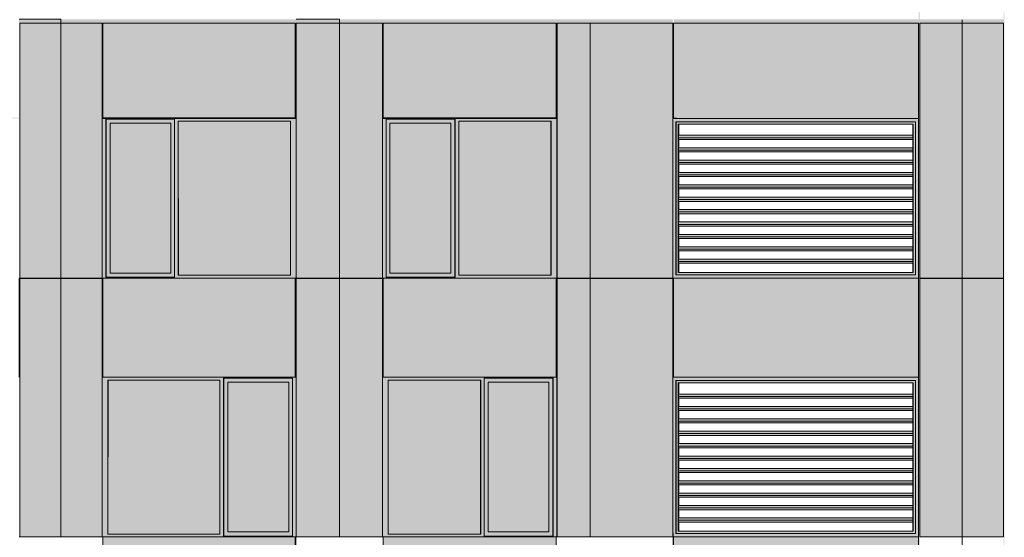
# Model space of a CAD drawing. Header units: millimetres. Extents: x 1036 to 193412, y -5275 to 5839817.
# Tile 31 of 104: x 70016 to 81949, y 26088 to 32358. Entities that reach past the tile are written whole.
import ezdxf

# ---------------------------------------------------------------- set-up
doc = ezdxf.new("R2010")
doc.units = ezdxf.units.MM
doc.layers.add('большой_dwg', color=7, linetype='Continuous', lineweight=9, true_color=0x767676)
doc.layers.add('Фасады_Рабочий Лист _2__3_АР-Стены_внешние__АР_Ном__пера__214', color=7, linetype='Continuous', lineweight=9, true_color=0xcccccc)
for name, color, linetype, lineweight in [('Фасады_Рабочий Лист _2__3_0', 7, 'Continuous', 9), ('Фасады_Рабочий Лист _2__3_0_Ном__пера__120', 7, 'Continuous', 9), ('Фасады_Рабочий Лист _2__3_АР-Стены_внешние__АР_Ном__пера__1', 7, 'Continuous', 9)]:
    doc.layers.add(name, color=color, linetype=linetype, lineweight=lineweight)

# ---------------------------------------------------------------- blocks, each defined once
blk = doc.blocks.new('большой_dwg-21587658-Схема расположения расчетных фрагментов фасада корпуса 1')
at = {"layer": 'Фасады_Рабочий Лист _2__3_0', "true_color": 0xf9f9f9}
for points in [[(81940, 6691), (81949, 6691), (81949, 61358), (81940, 61358), (81940, 7816)], [(80925, 31163), (80925, 34298), (80911, 34298), (80911, 31163)], [(71023, 31163), (73368, 31163), (73368, 31171), (71024, 31171), (71024, 32363), (70514, 32363), (70516, 32318), (71023, 32318), (71023, 31283)], [(71016, 29228), (71016, 31163), (71023, 31163), (71023, 32358), (71016, 32358), (71016, 29478)], [(73368, 32318), (73368, 32363), (71024, 32363), (71024, 32318)], [(73890, 32318), (73890, 32363), (73368, 32363), (73368, 32318)], [(73891, 32318), (74382, 32318), (74382, 32363), (73890, 32363), (73890, 32318)], [(76518, 32318), (76518, 32363), (74382, 32363), (74382, 32318)], [(76518, 32318), (77930, 32318), (77930, 32363), (76518, 32363)], [(80911, 32318), (80911, 32363), (77940, 32363), (77940, 32318), (80254, 32318)], [(81440, 32318), (81440, 32363), (80925, 32363), (80925, 32318)], [(81440, 32318), (81940, 32318), (81940, 32363), (81440, 32363)], [(73356, 31171), (73368, 31171), (73368, 32318), (73356, 32318), (73356, 31283)], [(74413, 31171), (74422, 31171), (74422, 32318), (74413, 32318), (74413, 31283)], [(76527, 29228), (76529, 32318), (76518, 32318), (76518, 31163), (76527, 31163), (76527, 29478)], [(77936, 31163), (77978, 31163), (77978, 31171), (77940, 31171), (77937, 31283)], [(71847, 29288), (71847, 31103), (71111, 31103), (71111, 29288)], [(73297, 29263), (73297, 31128), (71942, 31128), (71942, 29263)], [(75240, 29288), (75240, 31103), (74503, 31103), (74503, 29288)], [(75337, 29263), (76454, 29263), (76454, 31128), (75337, 31128), (75337, 29478)], [(74413, 28028), (74413, 29228), (74413, 29223)], [(80925, 13553), (80925, 29223), (80911, 29223), (80911, 13553)], [(72443, 26128), (72443, 27993), (71088, 27993), (71088, 26128)], [(73276, 26153), (73276, 27968), (72540, 27968), (72540, 26153)], [(74481, 26128), (75599, 26128), (75599, 27993), (74481, 27993), (74481, 27673)], [(76430, 26153), (76430, 27968), (75694, 27968), (75694, 26153)], [(74382, 26088), (74382, 26093), (74055, 26088)], [(74413, 26088), (74413, 26093), (74413, 26088)]]:
    blk.add_hatch(color=7, dxfattribs=at).paths.add_polyline_path(points)
h = blk.add_hatch(color=7, dxfattribs=at)
h.paths.add_polyline_path([(70008, 32318), (70514, 32318), (70514, 32363), (70008, 32363)])
h.paths.add_polyline_path([(70008, 31163), (70006, 31171), (67827, 31171), (67827, 32363), (67763, 32363), (67763, 32318), (67827, 32318), (67827, 31163), (70006, 31163)])
at = {"layer": 'Фасады_Рабочий Лист _2__3_0', "true_color": 0xe6e6e4}
for points in [[(73297, 31128), (73366, 31128), (73366, 31163), (71016, 31163), (71016, 31128), (71059, 31128), (71063, 31153), (71894, 31153), (71894, 31128), (71942, 31128)], [(71847, 31103), (71894, 31103), (71894, 31153), (71063, 31153), (71063, 31103), (71111, 31103)], [(78682, 31123), (78682, 31163), (77930, 31163), (77971, 31123), (78666, 31123)], [(77930, 29228), (77970, 29268), (77970, 31123), (77930, 31163), (77930, 29268)], [(78683, 31123), (79873, 31123), (79873, 31163), (78682, 31163), (78682, 31123)], [(79874, 31123), (80872, 31123), (80911, 31163), (79873, 31163), (79873, 31123)], [(80911, 29228), (80911, 31163), (80872, 31122), (80872, 29268)], [(71016, 29263), (71059, 29263), (71059, 31128), (71016, 31128), (71016, 29478)], [(71111, 29288), (71111, 31103), (71063, 31103), (71063, 29288)], [(71894, 29288), (71894, 31103), (71848, 31103), (71848, 29288)], [(71894, 29263), (71938, 29263), (71938, 31128), (71894, 31128), (71894, 29288)], [(73297, 29263), (73366, 29263), (73366, 31128), (73297, 31128), (73297, 29478)], [(78682, 31093), (78683, 31093), (78682, 31123), (77971, 31123), (78001, 31093), (78666, 31093)], [(77971, 29268), (78001, 29298), (78001, 31093), (77971, 31123), (77971, 29298)], [(79874, 31093), (79873, 31123), (78683, 31123), (78683, 31093), (79873, 31093)], [(80843, 31093), (80872, 31122), (79874, 31122), (79874, 31093), (80254, 31093)], [(80872, 29270), (80872, 31122), (80843, 31093), (80843, 29298)], [(77999, 30929), (80841, 30929), (80841, 30958), (78002, 30958), (78001, 30947)], [(78001, 30908), (80841, 30908), (80841, 30929), (77999, 30929), (78001, 30912)], [(77999, 30779), (80841, 30779), (80841, 30808), (78002, 30808), (78001, 30797)], [(78001, 30758), (80841, 30758), (80841, 30779), (77999, 30779), (78001, 30762)], [(77999, 30629), (80841, 30629), (80841, 30658), (78002, 30658), (78001, 30647)], [(78001, 30608), (80841, 30608), (80841, 30629), (77999, 30629), (78001, 30612)], [(77999, 30479), (80841, 30479), (80841, 30508), (78002, 30508), (78001, 30497)], [(78001, 30458), (80841, 30458), (80841, 30479), (77999, 30479), (78001, 30462)], [(77999, 30329), (80841, 30329), (80841, 30358), (78002, 30358), (78001, 30347)], [(78001, 30308), (80841, 30308), (80841, 30329), (77999, 30329), (78001, 30312)], [(77999, 30179), (80841, 30179), (80841, 30208), (78002, 30208), (78001, 30197)], [(78001, 30158), (80841, 30158), (80841, 30179), (77999, 30179), (78001, 30162)], [(77999, 30029), (80841, 30029), (80841, 30058), (78002, 30058), (78001, 30047)], [(78001, 30008), (80841, 30008), (80841, 30029), (77999, 30029), (78001, 30012)], [(77999, 29879), (80841, 29879), (80841, 29908), (78002, 29908), (78001, 29897)], [(78001, 29858), (80841, 29858), (80841, 29879), (77999, 29879), (78001, 29862)], [(77999, 29729), (80841, 29729), (80841, 29758), (78002, 29758), (78001, 29747)], [(78001, 29708), (80841, 29708), (80841, 29729), (77999, 29729), (78001, 29712)], [(77999, 29579), (80841, 29579), (80841, 29608), (78002, 29608), (78001, 29597)], [(78001, 29558), (80841, 29558), (80841, 29579), (77999, 29579), (78001, 29562)], [(77999, 29429), (80841, 29429), (80841, 29458), (78002, 29458), (78001, 29447)], [(78001, 29408), (80841, 29408), (80841, 29429), (77999, 29429), (78001, 29412)], [(73364, 29228), (73366, 29228), (73366, 29263), (71894, 29263), (71894, 29238), (71059, 29238), (71059, 29263), (71016, 29263), (71016, 29228), (73356, 29228)], [(71063, 29238), (71894, 29238), (71894, 29288), (71063, 29288)], [(78682, 29228), (78682, 29268), (77970, 29268), (77930, 29228)], [(77971, 29268), (78683, 29268), (78682, 29298), (78001, 29298)], [(79873, 29228), (79873, 29268), (78682, 29268), (78683, 29228)], [(79874, 29268), (79873, 29298), (78683, 29298), (78683, 29268), (79873, 29268)], [(79873, 29228), (80911, 29228), (80872, 29268), (79873, 29268)], [(79874, 29268), (80870, 29270), (80842, 29298), (79874, 29298)], [(73366, 27993), (73364, 28028), (71016, 28028), (71016, 27993), (72487, 27993), (72491, 28018), (73322, 28018), (73322, 27993)], [(71084, 26128), (71084, 27993), (71016, 27993), (71016, 26128)], [(72443, 26128), (72487, 26128), (72487, 27993), (72443, 27993), (72443, 27673)], [(73276, 27968), (73322, 27968), (73322, 28018), (72491, 28018), (72491, 27968), (72540, 27968)], [(72491, 26153), (72540, 26153), (72540, 27968), (72491, 27968), (72491, 27673)], [(73322, 26153), (73322, 27968), (73276, 27968), (73276, 26153)], [(73366, 26128), (73366, 27993), (73322, 27993), (73322, 26128)], [(77971, 27988), (78682, 27988), (78682, 28028), (77930, 28028), (77970, 27988)], [(77930, 26093), (77970, 26133), (77970, 27988), (77930, 28028), (77930, 26133)], [(78001, 27958), (78683, 27958), (78682, 27988), (77971, 27988)], [(77971, 26133), (78001, 26163), (78001, 27958), (77971, 27988), (77971, 26163)], [(79873, 27988), (79873, 28028), (78682, 28028), (78683, 27988)], [(79873, 27958), (79874, 27958), (79873, 27988), (78683, 27988), (78683, 27958)], [(79874, 27988), (80872, 27988), (80911, 28028), (79873, 28028), (79873, 27988)], [(80843, 27958), (80872, 27987), (79874, 27987), (79874, 27958), (80254, 27958)], [(80872, 26135), (80872, 27987), (80843, 27958), (80843, 26163)], [(80911, 26093), (80911, 28028), (80872, 27987), (80872, 26133)], [(77999, 27794), (80841, 27794), (80841, 27823), (78002, 27823), (78001, 27812)], [(78001, 27773), (80841, 27773), (80841, 27794), (77999, 27794), (78001, 27777)], [(77999, 27644), (80841, 27644), (80841, 27673), (78002, 27673), (78001, 27662)], [(78001, 27623), (80841, 27623), (80841, 27644), (77999, 27644), (78001, 27627)], [(77999, 27494), (80841, 27494), (80841, 27523), (78002, 27523), (78001, 27512)], [(78001, 27473), (80841, 27473), (80841, 27494), (77999, 27494), (78001, 27477)], [(77999, 27344), (80841, 27344), (80841, 27373), (78002, 27373), (78001, 27362)], [(78001, 27323), (80841, 27323), (80841, 27344), (77999, 27344), (78001, 27327)], [(77999, 27194), (80841, 27194), (80841, 27223), (78002, 27223), (78001, 27212)], [(78001, 27173), (80841, 27173), (80841, 27194), (77999, 27194), (78001, 27177)], [(77999, 27044), (80841, 27044), (80841, 27073), (78002, 27073), (78001, 27062)], [(78001, 27023), (80841, 27023), (80841, 27044), (77999, 27044), (78001, 27027)], [(77999, 26894), (80841, 26894), (80841, 26923), (78002, 26923), (78001, 26912)], [(78001, 26873), (80841, 26873), (80841, 26894), (77999, 26894), (78001, 26877)], [(77999, 26744), (80841, 26744), (80841, 26773), (78002, 26770), (78001, 26762)], [(78001, 26723), (80841, 26723), (80841, 26744), (77999, 26744), (78001, 26727)], [(77999, 26594), (80841, 26594), (80841, 26623), (78002, 26623), (78001, 26612)], [(78001, 26573), (80841, 26573), (80841, 26594), (77999, 26594), (78001, 26577)], [(77999, 26444), (80841, 26444), (80841, 26473), (78002, 26473), (78001, 26462)], [(78001, 26423), (80841, 26423), (80841, 26444), (77999, 26444), (78001, 26427)], [(77999, 26294), (80841, 26294), (80841, 26323), (78002, 26323), (78001, 26312)], [(78001, 26273), (80841, 26273), (80841, 26294), (77999, 26294), (78001, 26277)], [(72491, 26103), (73322, 26103), (73322, 26153), (72491, 26153)], [(78666, 26133), (78683, 26133), (78682, 26163), (78001, 26163), (77971, 26133)], [(79873, 26133), (79874, 26133), (79873, 26163), (78683, 26163), (78683, 26133)], [(79874, 26133), (80870, 26135), (80842, 26163), (79874, 26163)], [(73366, 26093), (73366, 26128), (73322, 26128), (73322, 26103), (72487, 26103), (72487, 26128), (71016, 26128), (71016, 26093), (73364, 26093)], [(77930, 26093), (78682, 26093), (78682, 26133), (77970, 26133)], [(79873, 26093), (79873, 26133), (78682, 26133), (78683, 26093)], [(79873, 26093), (80911, 26093), (80872, 26133), (79873, 26133)]]:
    blk.add_hatch(color=254, dxfattribs=at).paths.add_polyline_path(points)
at = {"layer": 'Фасады_Рабочий Лист _2__3_0', "true_color": 0xededed}
for points in [[(75337, 31128), (76527, 31128), (76527, 31163), (74413, 31163), (74413, 31128), (74457, 31128), (74457, 31153), (75292, 31153), (75292, 31128)], [(75240, 31103), (75288, 31103), (75288, 31153), (74457, 31153), (74457, 31103), (74503, 31103)], [(74413, 29263), (74457, 29263), (74457, 31128), (74413, 31128), (74413, 29288)], [(74502, 29288), (74502, 31103), (74457, 31103), (74457, 29288)], [(75240, 29288), (75288, 29288), (75288, 31103), (75240, 31103), (75240, 29478)], [(75337, 29263), (75337, 31128), (75292, 31128), (75292, 29263)], [(76527, 29263), (76527, 31128), (76458, 31128), (76458, 29263)], [(75239, 29228), (76527, 29228), (76527, 29263), (75292, 29263), (75288, 29238), (74457, 29238), (74457, 29263), (74413, 29263), (74415, 29228), (74457, 29228)], [(74457, 29238), (75288, 29238), (75288, 29288), (74457, 29288)], [(75647, 27993), (75647, 28018), (76483, 28018), (76483, 27993), (76527, 27993), (76527, 28028), (74413, 28028), (74413, 27993), (75603, 27993)], [(74481, 26128), (74481, 27993), (74413, 27993), (74413, 26128)], [(75647, 26128), (75647, 27993), (75603, 27993), (75603, 26128)], [(75694, 27968), (76479, 27968), (76479, 28018), (75647, 28018), (75647, 27968), (75693, 27968)], [(75647, 26153), (75693, 26153), (75693, 27968), (75647, 27965), (75647, 27673)], [(76479, 26153), (76479, 27968), (76430, 27968), (76430, 26153)], [(76483, 26128), (76527, 26128), (76527, 27993), (76483, 27993), (76483, 27673)], [(72487, 26128), (72491, 26153), (72487, 26153)], [(76430, 26103), (76479, 26103), (76479, 26153), (75647, 26153), (75647, 26103), (75694, 26103)], [(76479, 26093), (76527, 26093), (76527, 26128), (76483, 26128), (76479, 26103), (75647, 26103), (75647, 26128), (74413, 26128), (74415, 26093), (75647, 26093)]]:
    blk.add_hatch(color=7, dxfattribs=at).paths.add_polyline_path(points)
at = {"layer": 'Фасады_Рабочий Лист _2__3_0', "true_color": 0xf8f8f8}
for points in [[(80911, 29223), (80925, 29228), (80925, 31163), (80911, 31163), (80911, 29228)], [(71016, 26093), (71016, 28028), (71024, 28028), (71024, 29223), (71016, 29223), (71016, 27673)], [(71024, 28028), (71024, 29228), (71024, 29223)], [(73364, 28028), (73364, 29228), (73356, 29228), (73356, 28028)], [(71024, 26088), (71024, 26093), (71016, 26088)], [(73364, 24893), (73364, 26093), (73356, 26093), (73356, 24893)]]:
    blk.add_hatch(color=7, dxfattribs=at).paths.add_polyline_path(points)
at = {"layer": 'Фасады_Рабочий Лист _2__3_0', "true_color": 0xe6e6e4}
h = blk.add_hatch(color=254, dxfattribs=at)
h.paths.add_polyline_path([(77998, 29298), (78001, 29422), (77999, 29428), (77999, 29388)])
h.paths.add_polyline_path([(77999, 29431), (78003, 29478), (78001, 29572), (77999, 29558), (77999, 29458)])
h.paths.add_polyline_path([(78000, 29585), (78002, 29608), (78000, 29608)])
h.paths.add_polyline_path([(78000, 29740), (78002, 29758), (78000, 29758)])
h.paths.add_polyline_path([(78001, 29895), (78002, 29908), (78001, 29908)])
at = {"layer": 'Фасады_Рабочий Лист _2__3_0', "true_color": 0xeeeeee}
for points in [[(74419, 28028), (74422, 28028), (74422, 29228), (74415, 29228), (74415, 28028)], [(76527, 26093), (76527, 29223), (76521, 29223), (76522, 27673)], [(74422, 24893), (74422, 26093), (74415, 26093), (74415, 24893)]]:
    blk.add_hatch(color=7, dxfattribs=at).paths.add_polyline_path(points)
at = {"layer": 'Фасады_Рабочий Лист _2__3_0', "true_color": 0xe6e6e4}
h = blk.add_hatch(color=254, dxfattribs=at)
h.paths.add_polyline_path([(77998, 26163), (78001, 26287), (77999, 26294), (77999, 26273)])
h.paths.add_polyline_path([(77999, 27344), (78002, 27373), (78001, 27487), (77999, 27494), (77999, 27373)])
h.paths.add_polyline_path([(77999, 27194), (78002, 27223), (78001, 27337), (77999, 27344), (77999, 27223)])
h.paths.add_polyline_path([(77998, 27958), (78002, 27823), (78001, 27958), (77999, 27958)])
h.paths.add_polyline_path([(77998, 26163), (78002, 26923), (78001, 27037), (77999, 27044), (78002, 27073), (78001, 27187), (77999, 27194), (77998, 26770)])
h.paths.add_polyline_path([(77999, 26444), (78002, 26473), (78001, 26587), (77999, 26594), (77999, 26473)])
h.paths.add_polyline_path([(77999, 26294), (78002, 26323), (78001, 26437), (77999, 26444), (77999, 26323)])
h.paths.add_polyline_path([(77999, 26744), (78002, 26773), (78001, 26887), (77999, 26894), (77999, 26770)])
h.paths.add_polyline_path([(77999, 26594), (78002, 26623), (78001, 26737), (77999, 26744), (77999, 26623)])
h.paths.add_polyline_path([(77999, 27494), (78002, 27523), (78001, 27637), (77999, 27644), (77999, 27523)])
h.paths.add_polyline_path([(77999, 27644), (78002, 27673), (78001, 27787), (77999, 27794), (77999, 27673)])
at = {"layer": 'Фасады_Рабочий Лист _2__3_АР-Стены_внешние__АР_Ном__пера__214', "true_color": 0xf9f9f9}
for points in [[(70516, 29228), (70514, 32318), (70016, 32318), (70016, 29228)], [(70724, 29228), (71016, 29228), (71016, 32318), (70516, 32318), (70516, 29228)], [(73356, 31171), (73356, 32318), (71024, 32318), (71024, 31171)], [(73891, 29228), (73890, 32318), (73368, 32318), (73368, 29228)], [(74055, 29228), (74055, 32318), (73891, 32318), (73891, 29228), (73900, 29228)], [(74055, 29228), (74413, 29228), (74413, 32318), (74055, 32318), (74055, 29478)], [(76518, 31171), (76518, 32318), (74422, 32318), (74422, 31171)], [(76930, 29228), (76930, 32318), (76529, 32318), (76529, 29228)], [(76969, 29228), (76969, 32318), (76930, 32318), (76930, 29228)], [(76969, 29228), (77930, 29228), (77930, 32318), (76969, 32318), (76969, 29478)], [(77940, 31163), (80911, 31163), (80911, 32318), (77940, 32318), (77940, 31283)], [(81440, 29228), (81440, 32318), (80925, 32318), (80925, 29228)], [(81628, 29228), (81628, 32318), (81440, 32318), (81440, 29228)], [(81940, 29228), (81940, 32318), (81628, 32318), (81628, 29228)], [(70516, 26093), (70514, 29223), (70016, 29223), (70016, 26093)], [(70724, 26093), (71016, 26093), (71016, 29223), (70516, 29223), (70516, 26093)], [(73356, 28028), (73356, 29228), (71024, 29228), (71024, 28028)], [(73368, 26093), (73891, 26093), (73890, 29223), (73368, 29223), (73368, 27673)], [(73900, 26093), (74055, 26093), (74055, 29223), (73891, 29223), (73891, 26093)], [(74055, 26093), (74413, 26093), (74413, 29223), (74055, 29223), (74055, 27673)], [(74422, 28028), (76518, 28028), (76518, 29228), (74422, 29228)], [(76930, 26093), (76930, 29223), (76529, 29223), (76529, 26093)], [(76969, 26093), (76969, 29223), (76931, 29223), (76931, 26093)], [(76969, 26093), (77930, 26093), (77930, 29223), (76969, 29223), (76969, 27673)], [(80872, 28028), (80911, 28028), (80911, 29228), (77940, 29228), (77940, 28028), (80254, 28028)], [(81440, 26093), (81440, 29223), (80925, 29223), (80925, 26093)], [(81628, 26093), (81628, 29223), (81440, 29223), (81440, 26093)], [(81940, 26093), (81940, 29223), (81628, 29223), (81628, 26093), (81842, 26093)], [(73356, 24893), (73356, 26093), (71024, 26093), (71024, 24893)], [(76518, 24893), (76518, 26093), (74422, 26093), (74422, 24893)], [(80872, 24893), (80911, 24893), (80911, 26093), (77940, 26093), (77940, 24893), (80254, 24893)]]:
    blk.add_hatch(color=7, dxfattribs=at).paths.add_polyline_path(points)
at = {"layer": 'Фасады_Рабочий Лист _2__3_0_Ном__пера__120', "color": 253, "true_color": 0xaaaaaa}
for p, q in [((76930, 32318), (76930, 29228)), ((73356, 31171), (73364, 31171)), ((73368, 31163), (73366, 31163)), ((76454, 29263), (76454, 31128)), ((77971, 31123), (77971, 29268)), ((78005, 30958), (78005, 31093)), ((78005, 30808), (78005, 30908)), ((78005, 30658), (78005, 30758)), ((78005, 30508), (78005, 30608)), ((78005, 30358), (78005, 30458)), ((78005, 30208), (78005, 30308)), ((78005, 30058), (78005, 30158)), ((78005, 29908), (78005, 30008)), ((78005, 29758), (78005, 29858)), ((78005, 29608), (78005, 29708)), ((78005, 29458), (78005, 29558)), ((78005, 29298), (78005, 29408)), ((70514, 29228), (70514, 29223)), ((73364, 28028), (73364, 29228)), ((73890, 29223), (73890, 29228)), ((74422, 29228), (74422, 28028)), ((76518, 29228), (76518, 28028)), ((76521, 29228), (76529, 29228)), ((76930, 29223), (76931, 29223)), ((76980, 29228), (76980, 29223)), ((71016, 28028), (71024, 28028)), ((73368, 28028), (73366, 28028)), ((75599, 27993), (75599, 26128)), ((77971, 27988), (77971, 26133)), ((78005, 27823), (78005, 27958)), ((77998, 26258), (77998, 27913)), ((78005, 27673), (78005, 27773)), ((78005, 27523), (78005, 27623)), ((78005, 27373), (78005, 27473)), ((78005, 27223), (78005, 27323)), ((78005, 27073), (78005, 27173)), ((78005, 26923), (78005, 27023)), ((78005, 26773), (78005, 26873)), ((78005, 26623), (78005, 26723)), ((78005, 26473), (78005, 26573)), ((78005, 26323), (78005, 26423)), ((78005, 26163), (78005, 26273)), ((70008, 26093), (70016, 26093)), ((70514, 26093), (70514, 26088)), ((73364, 24893), (73364, 26093)), ((73890, 26088), (73890, 26093)), ((74422, 26093), (74422, 24893)), ((76518, 26093), (76518, 24893)), ((76521, 26093), (76529, 26093)), ((76980, 26088), (76980, 26093))]:
    blk.add_line(p, q, dxfattribs=at)
at = {"layer": 'Фасады_Рабочий Лист _2__3_0_Ном__пера__120', "color": 253, "true_color": 0xaaaaaa, "flags": 128}
for points in [[(70008, 32363), (70016, 32363), (70516, 32363), (70516, 29228), (70016, 29228), (70008, 29228)], [(73891, 29228), (73891, 32363), (73368, 32363), (73366, 32363)], [(81440, 29223), (81440, 29228), (81440, 32358)], [(71016, 29228), (71016, 32318), (70516, 32318), (70016, 32318), (70016, 29228)], [(73356, 32318), (71024, 32318), (71024, 31171), (73356, 31171), (73356, 32318)], [(74413, 29228), (74413, 32318), (74055, 32318), (73891, 32318), (73368, 32318), (73368, 29228)], [(74422, 31171), (76518, 31171), (76518, 32318), (74422, 32318), (74422, 31171), (74415, 31171)], [(80911, 26093), (80911, 28028), (80911, 29228), (79873, 29228), (78682, 29228), (77930, 29228), (76969, 29228), (76931, 29228), (76930, 29228), (76529, 29228), (76529, 32318), (77930, 32318), (77930, 31163), (78682, 31163), (79873, 31163), (80911, 31163)], [(80911, 29228), (80911, 31163), (80911, 32318), (77940, 32318), (77940, 31163)], [(81940, 29228), (81628, 29228), (81429, 29228), (80925, 29228), (80925, 32318), (81429, 32318), (81628, 32318), (81940, 32318), (81940, 29228)], [(71016, 29228), (73366, 29228), (73366, 29263), (73366, 31128), (73366, 31163), (71016, 31163)], [(71059, 29238), (71059, 29263), (71059, 31128), (71059, 31153), (71894, 31153), (71894, 31128), (71894, 29263), (71894, 29238), (71059, 29238)], [(71063, 31153), (71063, 31103), (71063, 29288), (71063, 29238)], [(73366, 29228), (73368, 29228), (73891, 29228), (74055, 29228), (74413, 29228), (76527, 29228), (76527, 29263), (76527, 31128), (76527, 31163), (74413, 31163)], [(74457, 29238), (74457, 29263), (74457, 31128), (74457, 31153), (75292, 31153), (75292, 31128), (75292, 29263), (75292, 29238), (74457, 29238)], [(75288, 29238), (75288, 29288), (75288, 31103), (75288, 31153)], [(77930, 31163), (77930, 29228), (77936, 29228), (77936, 28028), (77936, 29223), (77930, 29223), (76969, 29223), (76931, 29223), (76931, 26093)], [(71111, 29288), (71847, 29288), (71847, 31103), (71111, 31103), (71111, 29288)], [(71847, 31103), (71848, 31103), (71848, 29288), (71847, 29288)], [(71938, 31128), (73297, 31128), (73297, 29263), (71938, 29263), (71938, 31128), (71942, 29263)], [(74502, 29288), (74503, 29288), (75240, 29288), (75240, 31103), (74503, 31103), (74503, 29288), (74503, 31103)], [(76458, 29263), (75337, 29263), (75337, 31128), (76458, 31128), (76458, 29263)], [(78682, 29268), (79873, 29268), (80872, 29268), (80872, 31123), (79873, 31123), (78682, 31123), (77970, 31123), (77970, 29268), (78682, 29268)], [(80841, 29298), (77998, 29298), (77998, 31093), (80841, 31093), (80841, 29298), (80843, 29298), (80843, 31093)], [(80841, 30958), (78002, 30958), (77999, 30929), (80841, 30929)], [(80841, 30908), (78001, 30908), (77999, 30929)], [(80841, 30808), (78002, 30808), (77999, 30779), (80841, 30779)], [(80841, 30758), (78001, 30758), (77999, 30779)], [(80841, 30658), (78002, 30658), (77999, 30629), (80841, 30629)], [(80841, 30608), (78001, 30608), (77999, 30629)], [(80841, 30508), (78002, 30508), (77999, 30479), (80841, 30479)], [(80841, 30458), (78001, 30458), (77999, 30479)], [(80841, 30358), (78002, 30358), (77999, 30329), (80841, 30329)], [(80841, 30308), (78001, 30308), (77999, 30329)], [(80841, 30208), (78002, 30208), (77999, 30179), (80841, 30179)], [(80841, 30158), (78001, 30158), (77999, 30179)], [(80841, 30058), (78002, 30058), (77999, 30029), (80841, 30029)], [(80841, 30008), (78001, 30008), (77999, 30029)], [(80841, 29908), (78002, 29908), (77999, 29879), (80841, 29879)], [(80841, 29858), (78001, 29858), (77999, 29879)], [(80841, 29758), (78002, 29758), (77999, 29729), (80841, 29729)], [(80841, 29708), (78001, 29708), (77999, 29729)], [(80841, 29608), (78002, 29608), (77999, 29579), (80841, 29579)], [(80841, 29558), (78001, 29558), (77999, 29579)], [(80841, 29458), (78002, 29458), (77999, 29429), (80841, 29429)], [(80841, 29408), (78001, 29408), (77999, 29429)], [(70016, 29223), (70008, 29223), (70008, 28028)], [(71016, 29223), (70516, 29223), (70016, 29223), (70016, 26093), (70516, 26093)], [(71023, 29228), (71016, 29228), (70516, 29228)], [(71024, 26093), (71016, 26093), (70516, 26093), (70516, 29223)], [(71016, 26093), (71016, 29223), (71024, 29223), (71024, 28028)], [(73356, 28028), (71024, 28028), (71024, 29228), (73356, 29228), (73356, 28028)], [(73891, 29223), (73368, 29223), (73368, 26093)], [(74413, 26093), (74413, 29223), (74055, 29223), (73891, 29223), (73891, 26093)], [(76529, 29223), (76521, 29223), (76521, 28028)], [(76930, 26093), (76930, 29223), (76529, 29223), (76529, 26093), (76930, 26093), (76931, 26093), (76969, 26093), (77930, 26093)], [(77930, 29223), (77930, 28028), (77940, 28028), (78682, 28028)], [(77936, 28853), (77936, 29228), (77936, 29228)], [(80911, 28028), (80902, 28028), (77940, 28028), (77940, 29228), (80902, 29228)], [(81940, 26093), (81628, 26093), (81429, 26093), (80925, 26093), (80925, 29223), (81429, 29223), (81628, 29223), (81940, 29223), (81940, 26093)], [(81440, 6705), (81440, 10410), (81440, 10420), (81440, 13508), (81440, 13557), (81440, 16687), (81440, 16692), (81440, 19814), (81440, 19821), (81440, 22948), (81440, 22958), (81440, 26088), (81440, 26093), (81440, 29223)], [(73356, 28028), (73366, 28028), (73366, 27993), (73366, 26128), (73366, 26093), (71016, 26093)], [(71084, 26128), (72443, 26128), (72443, 27993), (71084, 27993), (71084, 26128), (71088, 27993)], [(73322, 26103), (73322, 26128), (73322, 27993), (73322, 28018), (72487, 28018), (72487, 27993), (72487, 26128), (72487, 26103), (73322, 26103)], [(72491, 26103), (72491, 26153), (72491, 27968), (72491, 28018)], [(73276, 26153), (73276, 26153), (72540, 26153), (72540, 27968), (73276, 27968), (73276, 26153), (73276, 27968)], [(74413, 28028), (76527, 28028), (76527, 27993), (76527, 26128), (76527, 26093), (74413, 26093), (74055, 26093), (73891, 26093), (73368, 26093), (73366, 26093)], [(75603, 26128), (75603, 27993), (74481, 27993), (74481, 26128), (75603, 26128)], [(76483, 26103), (76483, 26128), (76483, 27993), (76483, 28018), (75647, 28018), (75647, 27993), (75647, 26128), (75647, 26103), (76483, 26103)], [(75694, 27968), (75693, 27968), (75693, 26153), (75694, 26153)], [(76430, 26153), (75694, 26153), (75694, 27968), (76430, 27968), (76430, 26153)], [(76479, 28018), (76479, 27968), (76479, 26153), (76479, 26103)], [(77930, 28028), (77930, 26093), (77936, 26093)], [(78682, 26133), (79873, 26133), (80872, 26133), (80872, 27988), (79873, 27988), (78682, 27988), (77970, 27988), (77970, 26133), (78682, 26133)], [(80841, 26163), (77998, 26163), (77998, 27958), (80841, 27958), (80841, 26163), (80843, 26163), (80843, 27958)], [(78682, 28028), (79873, 28028), (80902, 28028)], [(80841, 27823), (78002, 27823), (77999, 27794), (80841, 27794)], [(80841, 27773), (78001, 27773), (77999, 27794)], [(80841, 27673), (78002, 27673), (77999, 27644), (80841, 27644)], [(80841, 27623), (78001, 27623), (77999, 27644)], [(80841, 27523), (78002, 27523), (77999, 27494), (80841, 27494)], [(80841, 27473), (78001, 27473), (77999, 27494)], [(80841, 27373), (78002, 27373), (77999, 27344), (80841, 27344)], [(80841, 27323), (78001, 27323), (77999, 27344)], [(80841, 27223), (78002, 27223), (77999, 27194), (80841, 27194)], [(80841, 27173), (78001, 27173), (77999, 27194)], [(80841, 27073), (78002, 27073), (77999, 27044), (80841, 27044)], [(80841, 27023), (78001, 27023), (77999, 27044)], [(80841, 26923), (78002, 26923), (77999, 26894), (80841, 26894)], [(80841, 26873), (78001, 26873), (77999, 26894)], [(80841, 26773), (78002, 26773), (77999, 26744), (80841, 26744)], [(80841, 26723), (78001, 26723), (77999, 26744)], [(80841, 26623), (78002, 26623), (77999, 26594), (80841, 26594)], [(80841, 26573), (78001, 26573), (77999, 26594)], [(80841, 26473), (78002, 26473), (77999, 26444), (80841, 26444)], [(80841, 26423), (78001, 26423), (77999, 26444)], [(80841, 26323), (78002, 26323), (77999, 26294), (80841, 26294)], [(80841, 26273), (78001, 26273), (77999, 26294)], [(77936, 26093), (77936, 26142), (77936, 24893), (77936, 26088), (77930, 26088)], [(73356, 24893), (71024, 24893), (71024, 26093), (73356, 26093), (73356, 24893)], [(77930, 26093), (78682, 26093), (79873, 26093), (80911, 26093), (80911, 24893), (80911, 22958), (80902, 22958)], [(80911, 24893), (80902, 24893), (77940, 24893), (77940, 26093), (80902, 26093)]]:
    blk.add_lwpolyline(points, dxfattribs=at)
at = {"layer": 'Фасады_Рабочий Лист _2__3_АР-Стены_внешние__АР_Ном__пера__1', "color": 253, "true_color": 0xaaaaaa}
blk.add_line((77998, 29393), (77998, 31048), dxfattribs=at)

msp = doc.modelspace()

# ---------------------------------------------------------------- block references
at = {"layer": 'большой_dwg', "color": 253, "true_color": 0xaaaaaa}
msp.add_blockref('большой_dwg-21587658-Схема расположения расчетных фрагментов фасада корпуса 1', (0, 0), dxfattribs=at)

doc.saveas('drawing.dxf')
